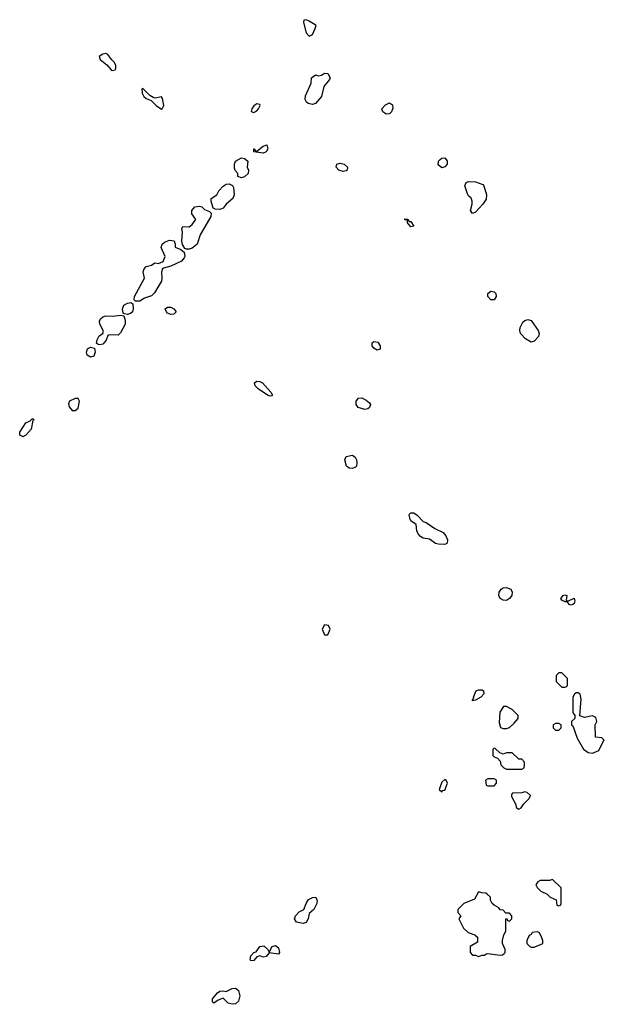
# Model space of a CAD drawing. Header units: inches. Extents: x 2601682 to 2755810, y 449311 to 584050.
# Tile 225 of 256: x 2630450 to 2634246, y 534515 to 540908. Entities that reach past the tile are written whole.
import ezdxf

# ---------------------------------------------------------------- set-up
doc = ezdxf.new("R2010")
doc.units = ezdxf.units.IN
doc.header["$MEASUREMENT"] = 0
doc.layers.add('C6533', color=7, linetype='Continuous')
doc.layers.add('C6534', color=7, linetype='Continuous')

msp = doc.modelspace()

# ---------------------------------------------------------------- linework, layer by layer
at = {"layer": 'C6533', "color": 2, "elevation": 38}
for points in [[(2631917.7, 540000), (2631930.5, 539990), (2631926.8, 539950), (2631934.9, 539930), (2631933, 539910), (2631910, 539886.6), (2631890, 539881.2), (2631866, 539890), (2631866, 539910), (2631848.4, 539928.4), (2631844.1, 539944.1), (2631844.7, 539970), (2631851.8, 539990), (2631870.6, 540000)], [(2633218.4, 540000), (2633226.4, 539990), (2633225.5, 539970), (2633210, 539952.3), (2633190, 539947), (2633166.5, 539966.5), (2633169.7, 539990), (2633180.7, 540000)]]:
    msp.add_lwpolyline(points, dxfattribs=at)
at = {"layer": 'C6533', "color": 2}
for points, elevation in [([(2632550, 539922.9), (2632521.2, 539930), (2632503.7, 539950), (2632509.3, 539970), (2632530, 539976.4), (2632556, 539970), (2632578.8, 539950), (2632576, 539930), (2632570, 539926.6)], 38), ([(2633390, 539648.7), (2633378, 539670), (2633388.7, 539710), (2633388.7, 539730), (2633382, 539750), (2633364.5, 539764.5), (2633357.5, 539777.5), (2633341.2, 539830), (2633348.9, 539851.1), (2633363.2, 539856.8), (2633410, 539855.5), (2633457, 539837), (2633464, 539830), (2633481, 539770), (2633478, 539742), (2633458, 539710), (2633410, 539658)], 38), ([(2631750, 539674.7), (2631718, 539678), (2631705.1, 539685.1), (2631692.3, 539730), (2631693.6, 539746.4), (2631730, 539770.7), (2631743.1, 539796.9), (2631770, 539827.2), (2631790, 539840.3), (2631810, 539842.4), (2631830.6, 539830.6), (2631837.4, 539817.4), (2631841.7, 539770), (2631832.7, 539747.3), (2631790.4, 539710), (2631770, 539683.7)], 38), ([(2631550, 539418.4), (2631530, 539419), (2631522.7, 539422.7), (2631507.2, 539447.2), (2631502.4, 539470), (2631507.5, 539527.5), (2631502.7, 539550), (2631510, 539564.7), (2631550, 539563), (2631570, 539579.1), (2631592.7, 539610), (2631567.5, 539647.5), (2631567.3, 539670), (2631587.3, 539692.7), (2631617.3, 539697.3), (2631632.7, 539692.7), (2631650, 539674.8), (2631683, 539663), (2631692.7, 539652.7), (2631690.4, 539630.4), (2631622, 539510), (2631601.3, 539450), (2631570, 539425.1)], 38), ([(2632978, 539598), (2632990, 539598), (2633010, 539568), (2632990, 539562), (2632968.7, 539590), (2632967.3, 539607.3), (2632950, 539608.7), (2632950, 539614), (2632970, 539612)], 38), ([(2631230, 539080.7), (2631201.2, 539081.2), (2631193.2, 539090), (2631194.5, 539110), (2631259.6, 539230), (2631251.5, 539270), (2631256.9, 539290), (2631270, 539304.4), (2631305.2, 539314.8), (2631328, 539330), (2631350, 539324.7), (2631381.5, 539338.5), (2631395.1, 539370), (2631368.1, 539428.1), (2631374.5, 539450), (2631390, 539463.8), (2631423.3, 539476.7), (2631451.8, 539471.8), (2631459.1, 539450), (2631458.8, 539430), (2631495.9, 539415.9), (2631518.5, 539398.5), (2631523, 539370), (2631518.7, 539361.3), (2631499.4, 539340.6), (2631430, 539307), (2631384.5, 539295.5), (2631378, 539290), (2631370.5, 539269.5), (2631373.4, 539230), (2631370.3, 539209.7), (2631325.2, 539134.8), (2631305.1, 539114.9), (2631260.6, 539099.4)], 38), ([(2633510, 539089), (2633489.2, 539110), (2633489, 539130), (2633510, 539146), (2633530, 539141), (2633541, 539130), (2633542.8, 539110), (2633530, 539089.2)], 38), ([(2631150, 538994.7), (2631130, 538997.2), (2631122.5, 539002.5), (2631116.9, 539030), (2631125.3, 539054.7), (2631150, 539067.2), (2631170.8, 539070.8), (2631184, 539064), (2631187.4, 539030), (2631181.3, 539010), (2631170, 538999.7)], 38), ([(2631430, 538994), (2631410, 539002), (2631402, 539010), (2631395.3, 539030), (2631410, 539041), (2631430, 539041), (2631450, 539030.8), (2631464.7, 539010), (2631450, 538995.3)], 38), ([(2631090, 538859), (2631030, 538861.6), (2631022.3, 538857.7), (2631012, 538828), (2630990, 538800.4), (2630970, 538796.4), (2630958.4, 538798.4), (2630947.7, 538807.7), (2630952.4, 538830), (2630965.6, 538854.4), (2630989.3, 538870), (2630993.6, 538886.4), (2630971, 538930), (2630968.2, 538950), (2630975.3, 538964.7), (2630990, 538978), (2631010, 538986), (2631050, 538983.2), (2631108.8, 538988.8), (2631125.2, 538985.2), (2631135.4, 538955.4), (2631134.6, 538930), (2631104.9, 538875.1)], 38), ([(2633770, 538814), (2633734.8, 538834.8), (2633701.2, 538870), (2633697.2, 538890), (2633699.3, 538910), (2633717, 538943), (2633730, 538954.8), (2633750, 538960.7), (2633770, 538954.8), (2633817.3, 538890), (2633822.8, 538870), (2633818.8, 538850), (2633790, 538821.2)], 38), ([(2630910, 538717.4), (2630888.7, 538728.7), (2630884.4, 538750), (2630890, 538770.5), (2630910, 538781.3), (2630935.1, 538775.1), (2630939, 538750), (2630930, 538723.6)], 38), ([(2632770, 538762.7), (2632750, 538776), (2632739.5, 538790), (2632739.3, 538810), (2632750, 538819.1), (2632774.9, 538814.9), (2632790.5, 538790), (2632790, 538769)], 38), ([(2632076, 538464), (2632058, 538470), (2631997.2, 538510), (2631979.3, 538530), (2631974, 538550), (2631990, 538560.7), (2632010, 538559.1), (2632026, 538550), (2632081, 538490), (2632092, 538470), (2632090, 538466)], 38), ([(2630810, 538448.7), (2630772, 538430), (2630766.8, 538413.2), (2630770, 538394), (2630790, 538371.3), (2630810, 538371.3), (2630830, 538384.7), (2630839, 538430), (2630830, 538448)], 42), ([(2632690, 538376.9), (2632647, 538390), (2632635.6, 538410), (2632634.5, 538430), (2632649.2, 538450), (2632671.8, 538451.8), (2632698.6, 538438.5), (2632720.4, 538420.4), (2632727.7, 538410), (2632722, 538390), (2632710, 538380.7)], 38), ([(2630470, 538199.5), (2630462.7, 538202.7), (2630449.6, 538210), (2630449.6, 538230.4), (2630488.8, 538291.2), (2630517, 538303), (2630530, 538316), (2630538, 538318), (2630542, 538310), (2630534, 538306), (2630523.1, 538250), (2630490, 538209.4)], 38), ([(2632610, 537994.5), (2632590, 537997), (2632572.7, 538010), (2632560.9, 538050), (2632569, 538071), (2632610, 538080.5), (2632628.3, 538068.3), (2632637.1, 538050), (2632639.3, 538030), (2632636.3, 538010), (2632630, 538002.7)], 38), ([(2633210, 537500.9), (2633170, 537501.6), (2633150, 537507), (2633110, 537536), (2633070, 537541.2), (2633052.1, 537552.1), (2633037.2, 537570), (2633029.5, 537589.5), (2633024, 537630), (2632990, 537654), (2632984.4, 537664.4), (2632978, 537690), (2632982, 537698), (2632990, 537706.8), (2633010, 537705.5), (2633031.7, 537691.7), (2633070.4, 537650.4), (2633090, 537643), (2633144.4, 537604.4), (2633198.7, 537578.7), (2633217, 537557), (2633227.7, 537530), (2633226, 537510)], 38), ([(2633610, 537136.2), (2633590, 537138.4), (2633569.7, 537149.7), (2633560.7, 537170), (2633563.6, 537190), (2633576, 537210), (2633590, 537218.4), (2633610, 537221.3), (2633639.1, 537210), (2633648.2, 537190), (2633644.4, 537170), (2633630, 537149.5)], 38), ([(2634010, 537132), (2634051, 537151), (2634053.7, 537133.7), (2634050, 537118), (2634042, 537110), (2634030, 537107), (2634018, 537110), (2634008, 537128), (2633992, 537128), (2633970, 537138), (2633964, 537150), (2633978, 537170), (2633990, 537173.4), (2634002, 537170), (2633998, 537138)], 38), ([(2632430, 536978), (2632414, 536950), (2632430, 536914), (2632450, 536914), (2632466, 536950), (2632454.6, 536974.6)], 42), ([(2633970, 536666), (2633950, 536666), (2633934, 536650), (2633934, 536610), (2633970, 536574), (2633990, 536574), (2634002, 536578), (2634006, 536590), (2634006, 536630)], 42), ([(2633390, 536486), (2633389.3, 536489.3), (2633398, 536502), (2633397, 536510), (2633414.5, 536550), (2633430, 536557.7), (2633450, 536556), (2633460.5, 536550), (2633463.8, 536530), (2633444.9, 536510), (2633410, 536489.2)], 38), ([(2634076.4, 536536.4), (2634063.6, 536536.4), (2634051.6, 536528.4), (2634042, 536510), (2634042, 536410), (2634054, 536390), (2634054, 536370), (2634034, 536350), (2634034, 536330), (2634042, 536322), (2634070, 536242), (2634110, 536171.3), (2634142, 536150), (2634170, 536146), (2634210, 536162), (2634238, 536222), (2634246, 536230), (2634230, 536246), (2634188, 536250), (2634186, 536330), (2634198, 536350), (2634190, 536378), (2634170, 536388), (2634118, 536378), (2634087.3, 536387.3), (2634096.5, 536496.5), (2634088.4, 536528.4)], 42), ([(2633610, 536448.7), (2633591.6, 536448.4), (2633567.9, 536412.1), (2633563.5, 536343.5), (2633571.6, 536311.6), (2633590, 536304.7), (2633610, 536306), (2633630, 536312), (2633660.4, 536339.6), (2633686, 536370), (2633686, 536390), (2633648, 536430)], 42), ([(2633950, 536338), (2633930, 536338), (2633914, 536330), (2633914, 536310), (2633930, 536294), (2633950, 536294), (2633966, 536310), (2633966, 536330)], 42), ([(2633530, 536178), (2633522, 536170), (2633522, 536130), (2633530, 536122), (2633552.7, 536112.7), (2633570, 536094), (2633574, 536070), (2633594, 536050), (2633610, 536042), (2633710, 536042), (2633726, 536050), (2633728, 536070), (2633727.3, 536087.3), (2633710, 536106), (2633690, 536106), (2633647.3, 536147.3), (2633610, 536148), (2633590, 536138), (2633567.3, 536147.3), (2633536.4, 536176.4)], 42), ([(2633210, 535975.3), (2633190, 535958), (2633174, 535910), (2633190, 535894), (2633198, 535902), (2633210, 535904.7), (2633228, 535950), (2633218, 535970)], 42), ([(2633530, 535978), (2633490, 535978), (2633474, 535970), (2633478, 535938), (2633490, 535934), (2633530, 535934), (2633546, 535950), (2633546, 535970)], 42), ([(2633730, 535895.3), (2633710, 535888), (2633650, 535886), (2633643.6, 535876.4), (2633643.6, 535863.6), (2633671.6, 535811.6), (2633672.7, 535792.7), (2633690, 535782), (2633706, 535790), (2633723.1, 535816.9), (2633758, 535850), (2633766, 535870), (2633746, 535890)], 42), ([(2633910, 535326), (2633890, 535318), (2633830, 535318), (2633814, 535310), (2633802, 535290), (2633810, 535274), (2633834, 535250), (2633874, 535230), (2633894, 535210), (2633932.7, 535192.7), (2633938, 535158), (2633950, 535154), (2633962, 535158), (2633966, 535170), (2633966, 535270)], 42), ([(2632290, 535038.5), (2632247.2, 535047.2), (2632235.1, 535070), (2632239.6, 535090), (2632264.4, 535115.6), (2632294, 535130), (2632309.3, 535170), (2632325.1, 535194.9), (2632350, 535207.7), (2632370, 535210.6), (2632380.5, 535190), (2632379.5, 535170), (2632360.5, 535130), (2632330, 535104), (2632323.1, 535070), (2632310, 535046)], 38), ([(2633430, 535246), (2633403.6, 535196.4), (2633334, 535170), (2633294, 535130), (2633294, 535110), (2633314, 535090), (2633302, 535070), (2633332, 535010), (2633362, 534982), (2633405.4, 534965.4), (2633422, 534950), (2633422, 534918), (2633374, 534890), (2633374, 534850), (2633390, 534834), (2633410, 534834), (2633430, 534824.7), (2633452.7, 534832.7), (2633467.3, 534832.7), (2633478, 534842), (2633490, 534844.7), (2633570, 534834.8), (2633584, 534836), (2633596.5, 534843.5), (2633602, 534850), (2633601.2, 534870), (2633584, 534910), (2633584, 534930), (2633594, 534966), (2633606, 534990), (2633606, 535070), (2633612.7, 535072.7), (2633618, 535058), (2633630, 535054), (2633646, 535070), (2633646, 535090), (2633630, 535106), (2633607.3, 535107.3), (2633590, 535126), (2633570, 535128), (2633560.4, 535140.4), (2633530, 535158), (2633518, 535170), (2633508, 535190), (2633506, 535210), (2633486, 535230), (2633476.4, 535236.4), (2633450, 535238)], 42), ([(2633810, 534986), (2633778, 534982), (2633772, 534968), (2633758, 534962), (2633742, 534930), (2633742, 534910), (2633762, 534890), (2633770, 534884.7), (2633790, 534884.7), (2633846, 534910), (2633846, 534930), (2633836.4, 534956.4), (2633822, 534982)], 42), ([(2632130, 534841.2), (2632070, 534848.7), (2632050, 534826), (2632030, 534821.2), (2632010, 534828.7), (2631990, 534822), (2631970, 534799), (2631950, 534798), (2631946.3, 534806.3), (2631949.6, 534830), (2631970, 534850.7), (2631985.2, 534854.8), (2632010, 534890.6), (2632034.8, 534894.8), (2632062, 534870), (2632070, 534854), (2632089.3, 534890.7), (2632110, 534897.3), (2632130, 534881), (2632136.3, 534850)], 38), ([(2631830, 534514.7), (2631802.7, 534522.7), (2631770, 534554), (2631739.1, 534540.9), (2631710, 534521.2), (2631701.2, 534530), (2631702.7, 534550), (2631734, 534590), (2631750, 534600.7), (2631770, 534602.8), (2631790, 534598.8), (2631830, 534617.3), (2631850, 534619.1), (2631870, 534604), (2631878.5, 534570), (2631870, 534536), (2631850, 534516.9)], 38)]:
    msp.add_lwpolyline(points, close=True, dxfattribs=dict(at, elevation=elevation))
at = {"layer": 'C6534', "color": 2}
for points, elevation in [([(2632310, 540908), (2632294, 540906), (2632292, 540890), (2632310, 540822), (2632330, 540802), (2632350, 540812), (2632369, 540850), (2632374, 540870), (2632330, 540899)], 42), ([(2631010, 540689.2), (2630990, 540685.2), (2630966, 540670), (2630971.3, 540650), (2631015.9, 540615.9), (2631043.5, 540583.5), (2631050, 540578), (2631070, 540582), (2631074, 540590), (2631073.2, 540610), (2631065.2, 540630), (2631047, 540647), (2631022.7, 540682.7)], 42), ([(2632350, 540358), (2632323.5, 540363.5), (2632311.5, 540371.5), (2632303.7, 540390), (2632306.3, 540413.7), (2632343.2, 540496.8), (2632345.6, 540530), (2632370, 540550.3), (2632390, 540544), (2632410, 540547.7), (2632430, 540560.3), (2632450, 540558), (2632464.9, 540530), (2632461.1, 540518.9), (2632425.1, 540474.9), (2632410.3, 540409.7), (2632370, 540362.9)], 38), ([(2631250, 540462), (2631243.5, 540456.5), (2631244, 540430), (2631256, 540410), (2631270, 540396), (2631303.5, 540383.5), (2631336, 540350), (2631370, 540327.7), (2631375.3, 540330), (2631385.2, 540350), (2631377.2, 540397.2), (2631370, 540408), (2631330, 540399), (2631321.2, 540401.2), (2631295.5, 540415.5)], 42), ([(2632830, 540294.3), (2632820, 540300), (2632807.8, 540310), (2632802, 540330), (2632824.4, 540355.6), (2632850, 540368.2), (2632870, 540356), (2632873.3, 540333.3), (2632864.4, 540310), (2632850, 540296.9)], 38), ([(2631990, 540361.2), (2631970, 540348.7), (2631956, 540330), (2631952.7, 540312.7), (2631970, 540306), (2631990, 540316), (2632001.2, 540330), (2632012, 540350), (2632010, 540358)], 42), ([(2632030, 540040.9), (2631970, 540049.4), (2631969, 540070), (2631974, 540070), (2631978, 540058), (2631990, 540054), (2632030, 540087.3), (2632054.4, 540094.4), (2632060.7, 540070), (2632050, 540049.3)], 38)]:
    msp.add_lwpolyline(points, close=True, dxfattribs=dict(at, elevation=elevation))
at = {"layer": 'C6534', "color": 2, "elevation": 38}
for points in [[(2631870.6, 540000), (2631890, 540010.3), (2631910, 540006), (2631917.7, 540000)], [(2633180.7, 540000), (2633190, 540008.4), (2633210.2, 540010.2), (2633218.4, 540000)]]:
    msp.add_lwpolyline(points, dxfattribs=at)

doc.saveas('drawing.dxf')
